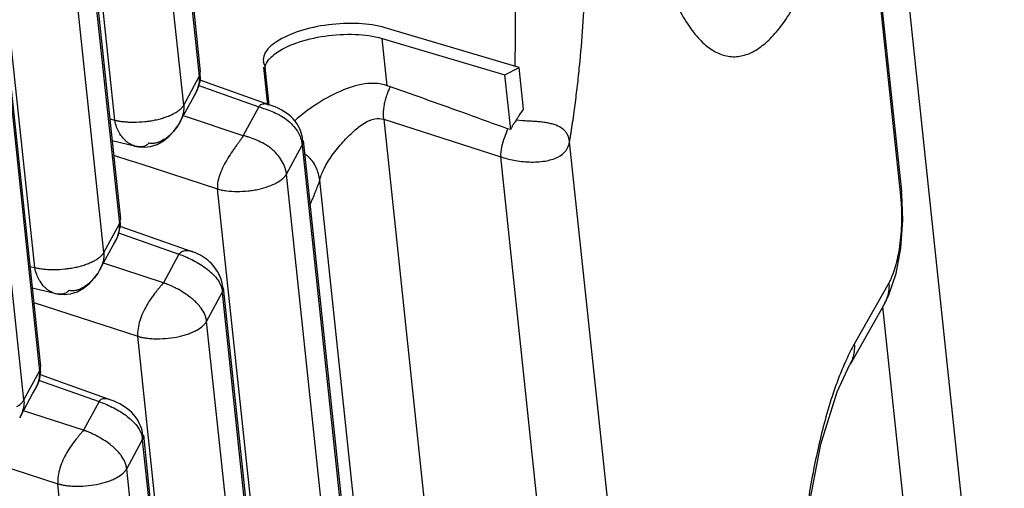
# Model space of a CAD drawing. Header units: inches. Extents: x -1 to 205, y 81 to 217.
# Tile 27 of 108: x 80.304 to 81.052, y 104.806 to 105.162. Entities that reach past the tile are written whole.
import ezdxf

# ---------------------------------------------------------------- set-up
doc = ezdxf.new("R2010")
doc.units = ezdxf.units.IN
doc.header["$LTSCALE"] = 1.1
doc.header["$MEASUREMENT"] = 0
doc.layers.get('0').update_dxf_attribs({"linetype": 'CONTINUOUS'})
doc.layers.add('7_ALL_FEATURES', color=7, linetype='CONTINUOUS')

msp = doc.modelspace()

# ---------------------------------------------------------------- linework, layer by layer
at = {"color": 7, "linetype": 'Continuous'}
for p, q in [((81.58262192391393, 99.49258791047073), (80.48602686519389, 109.8307905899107)), ((80.58313557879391, 105.1118138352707), (80.57932750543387, 105.1477146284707)), ((80.68050250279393, 105.1487644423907), (80.68020081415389, 105.1266019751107)), ((80.4933937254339, 105.0970047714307), (80.49032191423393, 105.1259644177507)), ((80.68682554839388, 105.0940500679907), (80.68347583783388, 105.1256296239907)), ((80.67714149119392, 105.0783918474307), (80.67273072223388, 105.1199745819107)), ((80.58566883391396, 105.1109078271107), (80.58313557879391, 105.1118138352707)), ((80.51487088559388, 105.0867530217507), (80.51303331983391, 105.0851174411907)), ((80.68608439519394, 105.0851615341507), (80.68123368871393, 105.0856421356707)), ((80.67714149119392, 105.0783918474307), (80.67476192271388, 105.0790557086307)), ((81.00838352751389, 104.4876712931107), (80.96001180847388, 104.9436980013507))]:
    msp.add_line(p, q, dxfattribs=at)
for points, start_tangent, end_tangent in [([(80.6778486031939, 105.2984445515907), (80.6793536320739, 105.2786640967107), (80.68027017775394, 105.2600837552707), (80.68074077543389, 105.2428150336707), (80.68091176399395, 105.2268982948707), (80.68090443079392, 105.2123146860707), (80.68081555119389, 105.1990081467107), (80.68071551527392, 105.1869066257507), (80.68065032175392, 105.1759290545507), (80.68061057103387, 105.1659801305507), (80.68056608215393, 105.1569568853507), (80.68050250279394, 105.1487644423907)], (0.09480980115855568, -0.9954954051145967), (-0.009283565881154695, -0.999956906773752)), ([(80.58313557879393, 105.1118138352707), (80.56830320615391, 105.1133716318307), (80.54987895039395, 105.1085679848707), (80.53035931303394, 105.0983501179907), (80.5148708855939, 105.0867530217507)], (-0.9398985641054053, 0.3414537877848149), (-0.7538005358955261, -0.6571033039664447)), ([(80.58062216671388, 105.0862532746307), (80.5805403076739, 105.0871386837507), (80.58048147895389, 105.0880318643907), (80.5804453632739, 105.0889321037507), (80.58043164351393, 105.0898386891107), (80.5804701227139, 105.0916680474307), (80.58059437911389, 105.0935142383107), (80.58109007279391, 105.0972343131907), (80.58189842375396, 105.1009533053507), (80.58299913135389, 105.1046256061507), (80.58437189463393, 105.1082056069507), (80.58562742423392, 105.1109225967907)], (-0.1054803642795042, 0.9944213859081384), (0.446227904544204, 0.8949193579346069)), ([(80.67476192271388, 105.0790557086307), (80.64434165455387, 105.0900471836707), (80.61463273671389, 105.1006694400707), (80.58566883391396, 105.1109078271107)], (-0.9410604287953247, 0.3382384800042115), (-0.9429349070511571, 0.3329771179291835)), ([(80.68682554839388, 105.0940500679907), (80.68573063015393, 105.0926251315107), (80.6847539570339, 105.0912683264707), (80.68391325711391, 105.0899741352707), (80.68318213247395, 105.0887293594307), (80.68249998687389, 105.0875874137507), (80.68189232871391, 105.0866036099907), (80.68150816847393, 105.0860170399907)], (-0.6185361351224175, -0.7857563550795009), (-0.5770503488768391, -0.8167085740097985)), ([(80.68150816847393, 105.0860170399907), (80.6810940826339, 105.0853004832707), (80.68092418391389, 105.0848582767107), (80.68067286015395, 105.0844250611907), (80.68032905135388, 105.0840534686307), (80.67995060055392, 105.0836550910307), (80.67955620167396, 105.0831809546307), (80.67915011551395, 105.0826184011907), (80.67873455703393, 105.0819627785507), (80.67832190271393, 105.0812063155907), (80.67792275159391, 105.0803567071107), (80.67753304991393, 105.0794196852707), (80.67714149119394, 105.0783918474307)], (-0.5779962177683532, -0.8160394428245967), (-0.3446450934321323, -0.9387330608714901)), ([(80.72191224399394, 105.0691638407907), (80.72167937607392, 105.0707007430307), (80.72151511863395, 105.0714318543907), (80.72131945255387, 105.0721386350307), (80.72083531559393, 105.0734808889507), (80.72022980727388, 105.0747308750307), (80.7186731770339, 105.0769645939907), (80.71670680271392, 105.0788526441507), (80.71160897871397, 105.0817104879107), (80.70854166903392, 105.0827266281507), (80.7052020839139, 105.0834857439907), (80.70159794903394, 105.0840293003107), (80.69782953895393, 105.0844085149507), (80.69398070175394, 105.0846800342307), (80.69014545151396, 105.0849039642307), (80.68608439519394, 105.0851615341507)], (-0.1054802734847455, 0.9944213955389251), (-0.9972737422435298, 0.07379080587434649)), ([(80.6747770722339, 105.0790515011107), (80.67229372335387, 105.0723580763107), (80.67010236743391, 105.0652215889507), (80.66952368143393, 105.0578158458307)], (-0.3337553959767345, -0.942659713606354), (0.1054803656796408, -0.9944213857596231)), ([(80.5292389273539, 105.0495154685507), (80.52902719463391, 105.0499768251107), (80.52637347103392, 105.0544086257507), (80.52260928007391, 105.0584053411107), (80.52061742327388, 105.0599664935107)], (-0.4087233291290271, 0.912658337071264), (-0.8127322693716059, 0.5826373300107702)), ([(80.53192016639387, 105.0400874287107), (80.5292389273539, 105.0495154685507)], (-0.1633839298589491, 0.9865625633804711), (-0.4087233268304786, 0.912658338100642)), ([(80.30698359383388, 104.8729167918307), (80.30707639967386, 104.8709105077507), (80.30705632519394, 104.8702345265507), (80.30694280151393, 104.8688747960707), (80.30673556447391, 104.8675091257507), (80.30505194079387, 104.8620666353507), (80.3037878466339, 104.8594725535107)], (0.105480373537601, -0.9944213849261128), (-0.4786067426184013, -0.8780293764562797))]:
    msp.add_spline(points, degree=3, dxfattribs=dict(at, start_tangent=start_tangent, end_tangent=end_tangent))
at = {"layer": '7_ALL_FEATURES', "color": 7, "linetype": 'Continuous'}
for p, q in [((80.0632306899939, 108.6736688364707), (80.4403037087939, 105.1187948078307)), ((80.06404035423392, 108.6772675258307), (80.44110932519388, 105.1224316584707)), ((80.42846672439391, 105.0969643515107), (80.05139370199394, 108.6518384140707)), ((80.37607129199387, 105.0856185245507), (79.9989982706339, 108.6404925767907)), ((80.00329869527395, 108.5652446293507), (80.38036772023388, 105.0104082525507)), ((80.00248902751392, 108.5616459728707), (80.37956211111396, 105.0067713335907)), ((80.36772513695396, 104.9849407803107), (79.99065202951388, 108.5398156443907)), ((80.31532970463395, 104.9735949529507), (79.93825659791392, 108.5284698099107)), ((79.94255698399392, 108.4532222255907), (80.31962617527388, 104.8983842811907)), ((79.9417473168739, 108.4496235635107), (80.31882056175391, 104.8947474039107)), ((80.30698359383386, 104.8729167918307), (79.9299103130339, 108.4277932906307)), ((80.95245713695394, 105.2374081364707), (80.97427619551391, 105.0317079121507)), ((80.95164932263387, 105.2337920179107), (80.97346844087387, 105.0280912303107)), ((80.68347583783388, 105.1256296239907), (80.58172797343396, 105.1558479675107)), ((80.57932750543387, 105.1477146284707), (80.67273072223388, 105.1199745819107)), ((80.48889268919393, 105.1302483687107), (80.49032191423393, 105.1259644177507)), ((80.44112193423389, 105.1214304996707), (80.44110586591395, 105.1224634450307)), ((80.4923823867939, 105.0968974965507), (80.48931057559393, 105.1258571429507)), ((80.67273072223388, 105.1199745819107), (80.68347583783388, 105.1256296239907)), ((80.42846672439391, 105.0969643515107), (80.4403037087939, 105.1187948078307)), ((80.4403039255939, 105.1187927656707), (80.44112193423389, 105.1214304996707)), ((80.45019000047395, 105.1127321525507), (80.44106952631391, 105.1159779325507)), ((80.44007411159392, 105.1118666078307), (80.4856291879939, 105.0957842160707)), ((80.49416473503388, 105.0970865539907), (80.45019000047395, 105.1127321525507)), ((80.42866720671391, 105.0897485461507), (80.43509156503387, 105.1015232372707)), ((80.43509156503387, 105.1015232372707), (80.43718990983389, 105.1053691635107)), ((80.48562918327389, 105.0957842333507), (80.47379223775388, 105.0739536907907)), ((80.37229326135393, 105.0865306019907), (80.37607129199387, 105.0856185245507)), ((80.42527141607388, 105.0835207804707), (80.42866720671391, 105.0897485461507)), ((80.47364952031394, 105.0736902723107), (80.42906691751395, 105.0885207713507)), ((80.58062216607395, 105.0862532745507), (80.66951680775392, 105.0578180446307)), ((80.58062216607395, 105.0862532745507), (80.62010388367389, 104.7140374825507)), ((80.42382920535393, 105.0811186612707), (80.42253826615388, 105.0792822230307)), ((80.4252721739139, 105.0835223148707), (80.4238292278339, 105.0811186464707)), ((80.39220396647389, 105.0655532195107), (80.37405360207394, 105.0699349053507)), ((80.51815557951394, 105.0696991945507), (80.51867949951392, 105.0669461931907)), ((80.5184735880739, 105.0665123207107), (80.5193060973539, 105.0692801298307)), ((80.51928356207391, 105.0701080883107), (80.89635252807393, 101.5152722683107)), ((80.39220608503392, 105.0655527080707), (80.39114221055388, 105.0658521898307)), ((80.50663687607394, 105.0446792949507), (80.51847384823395, 105.0665098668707)), ((80.51847384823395, 105.0665098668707), (80.89554694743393, 101.5116350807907)), ((81.03288436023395, 102.1374592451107), (80.72191224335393, 105.0691638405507)), ((80.37520574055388, 105.0590713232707), (80.38761728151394, 105.0550280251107)), ((80.38761728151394, 105.0550280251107), (80.3886672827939, 105.0546859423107)), ((80.3886672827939, 105.0546859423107), (80.39501741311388, 105.0526170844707)), ((80.98048892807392, 102.1261134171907), (80.66951680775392, 105.0578180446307)), ((80.39501741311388, 105.0526170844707), (80.45424141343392, 105.0333337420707)), ((80.88370994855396, 101.4898047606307), (80.50663687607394, 105.0446792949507)), ((80.56467835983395, 104.7312579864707), (80.53192016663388, 105.0400874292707)), ((80.83131451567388, 101.4784589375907), (80.45424141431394, 105.0333337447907)), ((80.97428699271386, 105.0315945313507), (80.9734683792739, 105.0280918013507)), ((80.97444150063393, 105.0296394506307), (80.97424762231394, 105.0315880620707)), ((80.97427663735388, 105.0317037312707), (80.97428699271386, 105.0315945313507)), ((80.97518130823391, 105.0095908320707), (80.97444150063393, 105.0296394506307)), ((80.37956232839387, 105.0067692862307), (80.38039304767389, 105.0100622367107)), ((80.38039304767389, 105.0100622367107), (80.38036377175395, 105.0104443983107)), ((80.36772513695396, 104.9849407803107), (80.37956211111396, 105.0067713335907)), ((80.38074975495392, 105.0048912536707), (80.43532478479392, 104.9856245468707)), ((80.37851416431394, 104.9979911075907), (80.37940763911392, 105.0012779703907)), ((80.37900806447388, 104.9999577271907), (80.42488782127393, 104.9837607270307)), ((80.36452546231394, 104.9714893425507), (80.37644350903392, 104.9933369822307)), ((80.42488706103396, 104.9837609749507), (80.41305160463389, 104.9619299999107)), ((80.43536093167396, 104.9856094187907), (80.43505621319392, 104.9857191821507)), ((80.31155167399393, 104.9745070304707), (80.31532970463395, 104.9735949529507)), ((80.41305089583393, 104.9619302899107), (80.36741754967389, 104.9767913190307)), ((80.36308810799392, 104.9690958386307), (80.36179669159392, 104.9672586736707)), ((80.36452628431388, 104.9714908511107), (80.36308813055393, 104.9690958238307)), ((80.33146232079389, 104.9535296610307), (80.31331201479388, 104.9579113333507)), ((80.45749701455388, 104.9576579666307), (80.4579886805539, 104.9550370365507)), ((80.45773192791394, 104.9544894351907), (80.45857098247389, 104.9574660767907)), ((80.45854192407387, 104.9580849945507), (80.83561089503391, 101.4032491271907)), ((80.9648666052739, 104.9621955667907), (80.9383016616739, 104.9154082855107)), ((80.3314644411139, 104.9535291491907), (80.33040051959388, 104.9538286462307)), ((80.44589527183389, 104.9326558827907), (80.45769971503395, 104.9545039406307)), ((80.45773225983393, 104.9544863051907), (80.83480527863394, 101.3996122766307)), ((80.31446421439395, 104.9470489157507), (80.39349984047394, 104.9213100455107)), ((80.96168032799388, 104.9466366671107), (80.9351153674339, 104.8998493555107)), ((80.96128941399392, 104.9459721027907), (80.96168395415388, 104.9466430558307)), ((80.96168003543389, 104.9466452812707), (80.96258769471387, 104.9483985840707)), ((80.82296829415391, 101.3777818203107), (80.44589527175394, 104.9326558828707)), ((80.77057286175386, 101.3664359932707), (80.39349984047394, 104.9213100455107)), ((80.31882077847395, 104.8947453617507), (80.31963878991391, 104.8973831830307)), ((80.31963878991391, 104.8973831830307), (80.31962271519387, 104.8984160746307)), ((80.30698359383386, 104.8729167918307), (80.31882056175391, 104.8947474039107)), ((80.32869059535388, 104.8886915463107), (80.31949416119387, 104.8919643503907)), ((80.3180662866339, 104.8880055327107), (80.3641461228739, 104.8717378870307)), ((80.37268149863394, 104.8730402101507), (80.32869059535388, 104.8886915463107)), ((80.30718395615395, 104.8657007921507), (80.31360847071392, 104.8774759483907)), ((80.31360847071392, 104.8774759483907), (80.31570674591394, 104.8813218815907)), ((80.3641461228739, 104.8717378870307), (80.35230920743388, 104.8499075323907)), ((80.30378817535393, 104.8594732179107), (80.30718395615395, 104.8657007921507)), ((80.35230924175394, 104.8499075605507), (80.30667568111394, 104.8647686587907)), ((80.39675536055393, 104.8456350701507), (80.39724701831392, 104.8430141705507)), ((80.39699026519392, 104.8424665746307), (80.39782871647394, 104.8454037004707)), ((80.39780026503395, 104.8460620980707), (80.77486929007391, 101.2912257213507)), ((80.38515359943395, 104.8206331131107), (80.39695805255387, 104.8424810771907)), ((80.39699059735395, 104.8424634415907), (80.7740636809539, 101.2875888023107)), ((80.25372256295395, 104.8350261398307), (80.33275816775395, 104.8092872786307)), ((80.7622267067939, 101.2657582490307), (80.38515359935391, 104.8206331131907)), ((80.70983127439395, 101.2544124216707), (80.33275816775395, 104.8092872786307))]:
    msp.add_line(p, q, dxfattribs=at)
for points in [[(80.44092523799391, 105.1150680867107), (80.44119316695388, 105.1167575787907), (80.44123290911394, 105.1183705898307), (80.44112663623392, 105.1197969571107), (80.44098616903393, 105.1212151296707), (80.44089706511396, 105.1222193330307), (80.44089000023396, 105.1222494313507)], [(80.43779041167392, 105.1062420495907), (80.4387567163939, 105.1082368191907), (80.44000623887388, 105.1116400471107), (80.44023321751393, 105.1123976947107), (80.44051440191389, 105.1133618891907), (80.44092523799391, 105.1150680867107)], [(80.43620381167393, 105.1035618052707), (80.43686775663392, 105.1046077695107), (80.43779041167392, 105.1062420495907)], [(80.50469350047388, 105.0923058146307), (80.50258750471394, 105.0935166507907), (80.50037067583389, 105.0946317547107), (80.4980539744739, 105.0956499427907), (80.49565634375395, 105.0965681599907), (80.49341650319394, 105.0973178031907)], [(80.51023859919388, 105.0881264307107), (80.50852671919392, 105.0896092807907), (80.50667606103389, 105.0910026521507), (80.50469350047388, 105.0923058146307)], [(80.51789023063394, 105.0758865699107), (80.51728262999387, 105.0776751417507), (80.5165173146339, 105.0795245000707), (80.51557847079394, 105.0813882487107), (80.51448448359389, 105.0831783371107), (80.5132322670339, 105.0848933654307), (80.51181013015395, 105.0865515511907), (80.51023859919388, 105.0881264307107)], [(80.40826759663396, 105.0672300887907), (80.41314092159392, 105.0699400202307), (80.41748672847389, 105.0734707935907), (80.42098356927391, 105.0772469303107), (80.4238292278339, 105.0811186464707)], [(80.51904523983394, 105.0693515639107), (80.51893410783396, 105.0706626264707), (80.5187268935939, 105.0723045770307), (80.51837482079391, 105.0740881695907), (80.51789023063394, 105.0758865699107)], [(80.39113493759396, 105.0659278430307), (80.39403588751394, 105.0653414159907), (80.39834770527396, 105.0650905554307)], [(80.39834770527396, 105.0650905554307), (80.40321001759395, 105.0656282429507), (80.40826759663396, 105.0672300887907)], [(80.38004919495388, 105.0034530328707), (80.38031549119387, 105.0048405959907), (80.38041783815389, 105.0060517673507), (80.38038606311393, 105.0075325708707), (80.38027061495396, 105.0090687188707), (80.38017376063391, 105.0101143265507)], [(80.97009065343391, 104.9689743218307), (80.97371633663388, 104.9883556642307), (80.97518130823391, 105.0095908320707)], [(80.37948114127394, 105.0012977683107), (80.37949520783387, 105.0013465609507), (80.37975934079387, 105.0022834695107), (80.38004919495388, 105.0034530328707)], [(80.37543454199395, 104.9916142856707), (80.37591975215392, 104.9924152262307), (80.37663454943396, 104.9936841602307), (80.37728448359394, 104.9949572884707)], [(80.37728448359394, 104.9949572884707), (80.3778629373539, 104.9962227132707), (80.37836559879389, 104.9974677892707), (80.37879108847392, 104.9986807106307), (80.37913742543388, 104.9998393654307), (80.37941191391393, 105.0009425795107), (80.37949394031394, 105.0013218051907)], [(80.44577922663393, 104.9799665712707), (80.44432737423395, 104.9810058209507), (80.44278439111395, 104.9819982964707), (80.44113564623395, 104.9829475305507), (80.4393624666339, 104.9838548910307), (80.43747152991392, 104.9847060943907), (80.43530237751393, 104.9855477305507)], [(80.45071609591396, 104.9753960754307), (80.44960573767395, 104.9765967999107), (80.44841466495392, 104.9777604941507), (80.44714062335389, 104.9788841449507), (80.44577922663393, 104.9799665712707)], [(80.45670811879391, 104.9652183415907), (80.4562156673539, 104.9664935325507), (80.45565818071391, 104.9677802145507), (80.45502852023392, 104.9690767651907), (80.45432587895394, 104.9703679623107), (80.4535489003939, 104.9716443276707), (80.45268967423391, 104.9729108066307), (80.45174472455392, 104.9741646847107), (80.45071609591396, 104.9753960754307)], [(80.34752671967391, 104.9552068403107), (80.35240006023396, 104.9579169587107), (80.35674566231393, 104.9614477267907), (80.36024229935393, 104.9652237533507), (80.36308813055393, 104.9690958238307)], [(80.45831710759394, 104.9575582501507), (80.4582559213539, 104.9581511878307), (80.4581866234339, 104.9589514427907), (80.45804100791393, 104.9601219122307), (80.45781379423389, 104.9613817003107), (80.45751465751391, 104.9626491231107), (80.45714404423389, 104.9639323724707), (80.45670811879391, 104.9652183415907)], [(80.9612404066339, 104.9459692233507), (80.96468482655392, 104.9528508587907), (80.97009065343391, 104.9689743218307)], [(80.3303932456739, 104.9539042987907), (80.33329450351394, 104.9533178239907), (80.33760647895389, 104.9530670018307)], [(80.33760647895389, 104.9530670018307), (80.3424689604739, 104.9536047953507), (80.34752671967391, 104.9552068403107)], [(80.31944208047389, 104.8910205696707), (80.31971002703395, 104.8927101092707), (80.31974978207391, 104.8943231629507), (80.31964351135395, 104.8957495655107), (80.3195030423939, 104.8971677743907), (80.31941393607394, 104.8981720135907), (80.31940687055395, 104.8982021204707)], [(80.89759160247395, 104.5789775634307), (80.89491055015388, 104.6117209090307), (80.8936299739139, 104.6689769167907), (80.89630750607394, 104.7293993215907), (80.90295674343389, 104.7875865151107), (80.91303752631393, 104.8392896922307), (80.92532946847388, 104.8792420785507), (80.9349698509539, 104.8999719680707)], [(80.31630709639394, 104.8821942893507), (80.31727340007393, 104.8841889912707), (80.31852303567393, 104.8875924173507), (80.31875006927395, 104.8883502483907), (80.3190312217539, 104.8893143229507), (80.31944208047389, 104.8910205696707)], [(80.3147202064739, 104.8795136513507), (80.31538441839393, 104.8805600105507), (80.31630709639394, 104.8821942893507)], [(80.38186416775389, 104.8688042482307), (80.3798396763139, 104.8699470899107), (80.37773533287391, 104.8709967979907), (80.37554152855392, 104.8719578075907), (80.37326747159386, 104.8728229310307), (80.37210333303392, 104.8732171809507)], [(80.38899397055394, 104.8633167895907), (80.3873758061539, 104.8648248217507), (80.38564167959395, 104.8662435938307), (80.38379853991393, 104.8675714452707), (80.38186416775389, 104.8688042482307)], [(80.3957299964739, 104.8532064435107), (80.39497696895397, 104.8549174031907), (80.39407651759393, 104.8566593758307), (80.3930303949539, 104.8583853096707), (80.39184059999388, 104.8600704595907), (80.39049056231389, 104.8617230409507), (80.38899397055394, 104.8633167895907)], [(80.39759496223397, 104.8454869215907), (80.39746432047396, 104.8466816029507), (80.39724063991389, 104.8481677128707), (80.39686807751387, 104.8498239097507), (80.39635973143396, 104.8515134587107), (80.3957299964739, 104.8532064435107)]]:
    msp.add_lwpolyline(points, dxfattribs=at)
for points, start_tangent, end_tangent in [([(80.7219122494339, 105.0691638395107), (80.7220541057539, 105.0700235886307), (80.72219524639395, 105.0708847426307), (80.72247536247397, 105.0726111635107), (80.72261433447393, 105.0734764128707), (80.72275258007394, 105.0743430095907), (80.72302688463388, 105.0760802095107), (80.72356669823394, 105.0795703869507), (80.72409468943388, 105.0830811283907), (80.72461074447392, 105.0866118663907), (80.72511474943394, 105.0901620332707), (80.72608615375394, 105.0973183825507), (80.72787935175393, 105.1118392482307), (80.7294669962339, 105.1266073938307), (80.73199643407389, 105.1567402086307), (80.73361594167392, 105.1874275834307), (80.73426733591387, 105.2183783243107), (80.73389217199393, 105.2493013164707), (80.73243205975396, 105.2799072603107), (80.73127698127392, 105.2950005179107), (80.73058997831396, 105.3024788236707), (80.72982877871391, 105.3099055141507)], (0.1633258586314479, 0.986572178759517), (-0.1073054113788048, 0.9942261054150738)), ([(80.8027372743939, 105.1744585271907), (80.80319768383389, 105.1735235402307), (80.8117810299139, 105.1584544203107), (80.8208403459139, 105.1468988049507), (80.83030079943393, 105.1389680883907), (80.84003499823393, 105.1346789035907), (80.84990461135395, 105.1340077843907), (80.85978011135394, 105.1368656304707), (80.8695466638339, 105.1431439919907), (80.87913940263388, 105.1527226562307), (80.88850685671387, 105.1654482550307), (80.89309104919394, 105.1729104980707), (80.89760117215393, 105.1810649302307)], (0.4392226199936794, -0.8983782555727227), (0.4662660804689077, 0.8846445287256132)), ([(80.58172797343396, 105.1558479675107), (80.56169704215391, 105.1590126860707), (80.53849151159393, 105.1580505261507), (80.5162695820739, 105.1531338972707), (80.4990132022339, 105.1451438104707), (80.48981454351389, 105.1355120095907), (80.48903367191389, 105.1302577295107)], (-0.9586161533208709, 0.2847017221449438), (0.06625084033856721, -0.997802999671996)), ([(80.49758395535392, 105.1357713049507), (80.5137693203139, 105.1441792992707), (80.53570361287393, 105.1495393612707), (80.55908491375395, 105.1508002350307), (80.57932750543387, 105.1477146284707)], (0.7866969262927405, 0.6173394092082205), (0.9586161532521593, -0.2847017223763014)), ([(80.49032191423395, 105.1259644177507), (80.49758395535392, 105.1357713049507)], (0.2137308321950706, 0.9768925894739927), (0.7866969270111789, 0.6173394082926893)), ([(80.4392537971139, 105.1100063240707), (80.44020610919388, 105.1135993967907), (80.44045756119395, 105.1191252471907)], (0.3264321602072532, 0.9452206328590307), (-0.1054803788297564, 0.9944213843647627)), ([(80.43718391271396, 105.1053650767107), (80.43849748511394, 105.1080564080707), (80.4392537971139, 105.1100063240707)], (0.4794039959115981, 0.87759433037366), (0.3264321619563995, 0.9452206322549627)), ([(80.40021258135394, 105.0846891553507), (80.40292249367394, 105.0850533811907), (80.40691663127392, 105.0857745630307), (80.41074099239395, 105.0866990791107), (80.41433821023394, 105.0878054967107), (80.41766489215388, 105.0890725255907), (80.42066915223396, 105.0904752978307), (80.42317187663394, 105.0919024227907)], (0.9932136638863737, 0.1163039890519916), (0.8441566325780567, 0.536096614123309)), ([(80.42317187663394, 105.0919024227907), (80.42551135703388, 105.0935921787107), (80.42644274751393, 105.0944188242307), (80.42724977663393, 105.0952583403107), (80.42760483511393, 105.0956820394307), (80.42792654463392, 105.0961078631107), (80.42846672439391, 105.0969643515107)], (0.8441566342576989, 0.5360966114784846), (0.4798607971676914, 0.8773446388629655)), ([(80.42846672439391, 105.0969643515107), (80.42855953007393, 105.0949580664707), (80.42853945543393, 105.0942820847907), (80.42842593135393, 105.0929223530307), (80.42821869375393, 105.0915566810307), (80.42653506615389, 105.0861141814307), (80.42527217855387, 105.0835223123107)], (0.1054803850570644, -0.9944213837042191), (-0.4785388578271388, -0.8780663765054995)), ([(80.48562918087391, 105.0957842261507), (80.4903615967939, 105.0941849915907), (80.49578879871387, 105.0921240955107), (80.50075642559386, 105.0898121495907)], (0.9482206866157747, -0.3176122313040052), (0.8867152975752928, -0.4623158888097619)), ([(80.49341641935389, 105.0973175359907), (80.49261675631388, 105.0975458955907), (80.49078682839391, 105.0978764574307), (80.48767212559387, 105.0975454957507), (80.48649018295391, 105.0968515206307), (80.4856292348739, 105.0957842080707)], (-0.9541654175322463, 0.2992797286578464), (-0.4766531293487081, -0.8790914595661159)), ([(80.37607129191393, 105.0856185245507), (80.37763973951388, 105.0852629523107), (80.37845826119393, 105.0851029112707), (80.37929792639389, 105.0849547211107), (80.38103552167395, 105.0846939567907), (80.38284226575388, 105.0844807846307), (80.38663430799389, 105.0841987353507), (80.39061713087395, 105.0841143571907), (80.39883041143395, 105.0845390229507), (80.40021258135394, 105.0846891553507)], (0.9702674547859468, -0.2420352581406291), (0.9932136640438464, 0.1163039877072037)), ([(80.37936426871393, 105.0762877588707), (80.37749786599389, 105.0802515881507), (80.37607129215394, 105.0856185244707)], (-0.4928731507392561, 0.8701011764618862), (-0.1444973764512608, 0.9895051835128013)), ([(80.50075642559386, 105.0898121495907), (80.50140252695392, 105.0894697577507), (80.50672999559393, 105.0860918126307), (80.51128881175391, 105.0819274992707), (80.51489194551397, 105.0771738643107), (80.51546736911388, 105.0762082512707)], (0.8867152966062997, -0.4623158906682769), (0.495973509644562, -0.8683376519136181)), ([(80.53192016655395, 105.0400874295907), (80.53525199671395, 105.0487941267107), (80.54146994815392, 105.0589573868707), (80.5495362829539, 105.0689218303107), (80.55786749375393, 105.0773083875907), (80.56594496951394, 105.0834296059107), (80.57375045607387, 105.0866154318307), (80.58062216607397, 105.0862532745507)], (0.2314838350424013, 0.9728387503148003), (0.9485687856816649, -0.3165710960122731)), ([(80.42253826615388, 105.0792822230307), (80.42192129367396, 105.0784840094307), (80.41996801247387, 105.0762264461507), (80.41785760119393, 105.0741600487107), (80.41563808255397, 105.0723320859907), (80.41097954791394, 105.0695046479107), (80.40861295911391, 105.0685766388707), (80.40626915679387, 105.0680195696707), (80.40511601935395, 105.0678904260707), (80.40398111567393, 105.0678665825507), (80.40342188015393, 105.0678955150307), (80.40286885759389, 105.0679524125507), (80.40178365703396, 105.0681522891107)], (-0.6004134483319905, -0.7996897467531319), (-0.9720753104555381, 0.2346691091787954)), ([(80.38535912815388, 105.0690120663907), (80.38343635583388, 105.0707881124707), (80.38002992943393, 105.0751714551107), (80.37936426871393, 105.0762877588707)], (-0.7759628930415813, 0.6307785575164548), (-0.4928731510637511, 0.8701011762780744)), ([(80.4737922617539, 105.0739536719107), (80.47295132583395, 105.0725441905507), (80.47242490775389, 105.0717381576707), (80.47183585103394, 105.0708687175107), (80.47049380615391, 105.0689519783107), (80.4689731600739, 105.0668186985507), (80.46732188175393, 105.0644936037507), (80.4655879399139, 105.0620014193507), (80.46206394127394, 105.0566146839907), (80.4587849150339, 105.0508562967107), (80.4561346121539, 105.0449240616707), (80.45425517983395, 105.0333292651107)], (-0.4766643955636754, -0.8790853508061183), (0.1054803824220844, -0.9944213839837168)), ([(80.50663518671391, 105.0446761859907), (80.50615727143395, 105.0472671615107), (80.50536191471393, 105.0498752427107), (80.50288625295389, 105.0550136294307), (80.49934294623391, 105.0598332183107), (80.49486673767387, 105.0640758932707), (80.49232766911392, 105.0659077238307), (80.48964650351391, 105.0675435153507), (80.48408765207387, 105.0702778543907), (80.47864972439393, 105.0723806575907), (80.47736298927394, 105.0728196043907), (80.47611971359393, 105.0732270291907), (80.47492707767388, 105.0736045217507), (80.47379223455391, 105.0739536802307)], (-0.1210406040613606, 0.9926475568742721), (-0.9567566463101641, 0.290889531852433)), ([(80.51546736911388, 105.0762082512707), (80.51739952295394, 105.0720979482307), (80.51815557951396, 105.0696991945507)], (0.4959735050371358, -0.8683376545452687), (0.2499206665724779, -0.9682663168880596)), ([(80.3911618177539, 105.0659190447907), (80.38746660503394, 105.0675342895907), (80.38541002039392, 105.0689708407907), (80.38535912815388, 105.0690120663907)], (-0.9595827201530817, 0.2814267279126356), (-0.7759628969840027, 0.6307785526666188)), ([(80.4017836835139, 105.0681523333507), (80.40084116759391, 105.0670512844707), (80.40022394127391, 105.0665949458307), (80.39952096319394, 105.0662044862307), (80.3978924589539, 105.0656305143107), (80.3960247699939, 105.0653480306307), (80.39222665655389, 105.0656474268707)], (-0.5131164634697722, -0.8583189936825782), (-0.9772181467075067, 0.2122373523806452)), ([(80.66951675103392, 105.0578185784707), (80.67936637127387, 105.0552114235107), (80.69140296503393, 105.0538089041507), (80.70326332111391, 105.0545589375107), (80.71294481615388, 105.0575044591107), (80.7191813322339, 105.0624761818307), (80.72191224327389, 105.0691638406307)], (0.9392949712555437, -0.3431107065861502), (0.175627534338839, 0.9844566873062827)), ([(80.45424147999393, 105.0333335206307), (80.45579626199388, 105.0328967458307), (80.45744649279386, 105.0325215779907), (80.45919463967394, 105.0322035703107), (80.46102946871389, 105.0319425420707), (80.46901093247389, 105.0314646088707), (80.47748061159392, 105.0318838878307), (80.48167385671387, 105.0324263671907), (80.4857195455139, 105.0331888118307), (80.49308137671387, 105.0353309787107), (80.49921015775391, 105.0381146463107), (80.50382254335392, 105.0413072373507), (80.50547154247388, 105.0429841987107), (80.5066368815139, 105.0446793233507)], (0.9547089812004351, -0.2975411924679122), (0.4734262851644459, 0.8808334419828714)), ([(80.53192016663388, 105.0400874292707), (80.53157410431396, 105.0391258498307), (80.53122687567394, 105.0381713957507), (80.53052895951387, 105.0362839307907), (80.52911957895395, 105.0325952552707), (80.52769268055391, 105.0290225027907), (80.52624892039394, 105.0255667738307), (80.5247889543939, 105.0222291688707), (80.52444837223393, 105.0214726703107)], (-0.3370146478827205, -0.9414994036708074), (-0.4123901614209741, -0.9110073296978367)), ([(80.97346844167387, 105.0280912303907), (80.97372497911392, 105.0255923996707), (80.97393411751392, 105.0230910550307), (80.97421605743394, 105.0181032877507), (80.97432166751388, 105.0138693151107)], (0.1150529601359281, -0.9933593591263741), (0.01131482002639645, -0.999935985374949)), ([(80.97432166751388, 105.0138693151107), (80.97432808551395, 105.0131661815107), (80.97428901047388, 105.0083024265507), (80.97378850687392, 104.9988503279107), (80.97276354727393, 104.9899008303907), (80.97128883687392, 104.9816074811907), (80.96943608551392, 104.9741161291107), (80.96726555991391, 104.9676370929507), (80.96608914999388, 104.9647895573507), (80.9654830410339, 104.9634615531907), (80.96486658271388, 104.9621955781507)], (0.01131482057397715, -0.9999359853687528), (-0.4492496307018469, -0.8934062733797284)), ([(80.37940763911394, 105.0012779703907), (80.37946451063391, 105.0015759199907), (80.37979058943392, 105.0043604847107), (80.37971596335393, 105.0071017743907)], (0.1939842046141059, 0.9810046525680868), (-0.105480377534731, 0.9944213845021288)), ([(80.37645346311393, 104.9933611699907), (80.37775588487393, 104.9960329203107), (80.37851416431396, 104.9979911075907)], (0.4788816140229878, 0.8778794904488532), (0.3258607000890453, 0.9454177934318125)), ([(80.3394709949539, 104.9726655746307), (80.34218090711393, 104.9730297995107), (80.34617504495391, 104.9737509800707), (80.3499994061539, 104.9746754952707), (80.35359662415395, 104.9757819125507), (80.3569233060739, 104.9770489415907), (80.35992756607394, 104.9784517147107), (80.36243029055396, 104.9798788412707)], (0.9932137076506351, 0.116303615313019), (0.8441563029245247, 0.536097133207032)), ([(80.36243029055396, 104.9798788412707), (80.36476977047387, 104.9815685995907), (80.36570116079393, 104.9823952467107), (80.36650818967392, 104.9832347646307), (80.36686324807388, 104.9836584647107), (80.36718495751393, 104.9840842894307), (80.36772513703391, 104.9849407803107)], (0.8441563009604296, 0.5360971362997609), (0.4798594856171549, 0.8773453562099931)), ([(80.36772513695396, 104.9849407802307), (80.36781794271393, 104.9829344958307), (80.36779786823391, 104.9822585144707), (80.36768434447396, 104.9808987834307), (80.3674771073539, 104.9795331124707), (80.3657934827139, 104.9740906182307), (80.36452628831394, 104.9714908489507)], (0.1054803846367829, -0.9944213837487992), (-0.4787799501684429, -0.8779349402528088)), ([(80.42488781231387, 104.9837607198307), (80.42952181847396, 104.9819629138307), (80.43465080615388, 104.9796058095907), (80.43995154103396, 104.9767115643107), (80.44002954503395, 104.9766650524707)], (0.9429595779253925, -0.3329072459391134), (0.8586057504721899, -0.5126364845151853)), ([(80.4350305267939, 104.9856421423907), (80.43481746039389, 104.9857114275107), (80.4309629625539, 104.9863308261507), (80.42753361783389, 104.9856663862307), (80.42488781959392, 104.9837607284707)], (-0.9486592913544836, 0.3162997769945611), (-0.6461820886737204, -0.763183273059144)), ([(80.31862265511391, 104.9642642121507), (80.31675626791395, 104.9682280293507), (80.31532970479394, 104.9735949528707)], (-0.4928710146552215, 0.8701023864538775), (-0.144496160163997, 0.9895053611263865)), ([(80.31532970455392, 104.9735949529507), (80.31689815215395, 104.9732393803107), (80.31771667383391, 104.9730793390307), (80.31855633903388, 104.9729311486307), (80.32029393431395, 104.9726703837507), (80.32210067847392, 104.9724572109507), (80.32589272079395, 104.9721751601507), (80.32987554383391, 104.9720907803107), (80.33808882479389, 104.9725154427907), (80.3394709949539, 104.9726655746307)], (0.9702674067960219, -0.2420354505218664), (0.9932137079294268, 0.1163036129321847)), ([(80.44002954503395, 104.9766650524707), (80.44513631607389, 104.9733039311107), (80.44984640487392, 104.9694086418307), (80.45377279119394, 104.9650495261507), (80.45491190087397, 104.9634052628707)], (0.8586057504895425, -0.5126364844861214), (0.5376444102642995, -0.8431716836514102)), ([(80.36179669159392, 104.9672586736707), (80.36117971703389, 104.9664604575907), (80.35922643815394, 104.9642028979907), (80.3571160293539, 104.9621365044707), (80.35489651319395, 104.9603085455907), (80.35023798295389, 104.9574811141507), (80.3478713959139, 104.9565531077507), (80.34552759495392, 104.9559960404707), (80.3443744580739, 104.9558668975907), (80.34323955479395, 104.9558430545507), (80.34268031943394, 104.9558719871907), (80.34212729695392, 104.9559288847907), (80.34104209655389, 104.9561287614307)], (-0.6004134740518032, -0.7996897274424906), (-0.9720753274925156, 0.2346690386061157)), ([(80.32461749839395, 104.9569885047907), (80.32269473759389, 104.9587645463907), (80.31928832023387, 104.9631478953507), (80.31862265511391, 104.9642642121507)], (-0.7759617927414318, 0.6307799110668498), (-0.4928710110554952, 0.8701023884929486)), ([(80.33042012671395, 104.9538955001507), (80.32672498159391, 104.9555107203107), (80.32466839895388, 104.9569472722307), (80.32461749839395, 104.9569885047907)], (-0.9595820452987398, 0.281429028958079), (-0.775961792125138, 0.6307799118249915)), ([(80.41305088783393, 104.9619302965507), (80.41187557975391, 104.9605356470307), (80.41120655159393, 104.9597476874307), (80.41049120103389, 104.9589023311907), (80.40894534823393, 104.9570485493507), (80.40728539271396, 104.9549922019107), (80.40379421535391, 104.9503160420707), (80.40038728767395, 104.9450030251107), (80.39740952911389, 104.9392010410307), (80.39511589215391, 104.9331458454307), (80.39351084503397, 104.9213064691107)], (-0.639181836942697, -0.7690556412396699), (0.07589308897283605, -0.9971159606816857)), ([(80.4458931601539, 104.9326519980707), (80.44580958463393, 104.9333122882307), (80.44569978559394, 104.9339684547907), (80.44540392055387, 104.9352680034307), (80.44452421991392, 104.9378127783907), (80.44174944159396, 104.9426598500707), (80.43993236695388, 104.9449477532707), (80.4378808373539, 104.9471356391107), (80.43563117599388, 104.9492193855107), (80.43323041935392, 104.9511825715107), (80.42811019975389, 104.9547430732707), (80.42283219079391, 104.9577595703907), (80.42023084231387, 104.9590462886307), (80.41770840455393, 104.9601744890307), (80.41530198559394, 104.9611382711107), (80.41472308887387, 104.9613526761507), (80.41415451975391, 104.9615562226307), (80.4130508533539, 104.9619302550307)], (-0.1054803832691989, 0.9944213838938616), (-0.950848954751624, 0.3096550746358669)), ([(80.45491190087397, 104.9634052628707), (80.45659220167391, 104.9602549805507), (80.4574970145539, 104.9576579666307)], (0.5376444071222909, -0.8431716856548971), (0.2589967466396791, -0.9658781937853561)), ([(80.96258769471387, 104.9483985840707), (80.96372184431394, 104.9512572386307), (80.96486671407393, 104.9621957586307)], (0.4248794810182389, 0.9052499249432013), (-0.1004302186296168, 0.9949441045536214)), ([(80.34104211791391, 104.9561287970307), (80.34009958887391, 104.9550277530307), (80.33948235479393, 104.9545714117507), (80.33877936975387, 104.9541809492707), (80.33715085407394, 104.9536069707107), (80.33528315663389, 104.9533244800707), (80.33148501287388, 104.9536238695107)], (-0.5131282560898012, -0.8583119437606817), (-0.9772184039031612, 0.2122361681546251)), ([(80.39349986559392, 104.9213101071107), (80.39505267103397, 104.9208741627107), (80.39586549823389, 104.9206794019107), (80.3967041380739, 104.9204989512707), (80.40028502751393, 104.9199198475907), (80.40416430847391, 104.9195677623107), (80.40826623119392, 104.9194416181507), (80.41673573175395, 104.9198605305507), (80.42497482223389, 104.9211651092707), (80.42879456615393, 104.9221421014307), (80.4323372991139, 104.9233070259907), (80.43557396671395, 104.9246331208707), (80.43846697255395, 104.9260905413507), (80.4430801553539, 104.9292830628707), (80.44472941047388, 104.9309600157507), (80.44537418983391, 104.9318059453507), (80.44564968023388, 104.9322291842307), (80.44589527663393, 104.9326559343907)], (0.9547403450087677, -0.2974405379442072), (0.4733263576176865, 0.8808871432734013)), ([(80.93830172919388, 104.9154082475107), (80.93530034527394, 104.9097770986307), (80.93235567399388, 104.9036990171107), (80.9313453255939, 104.9014797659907)], (-0.4903778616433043, -0.8715099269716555), (-0.4088215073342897, -0.9126143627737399)), ([(80.93830166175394, 104.9154082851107), (80.93824798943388, 104.9098671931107), (80.93704911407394, 104.9045268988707), (80.93497870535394, 104.8999970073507)], (0.1003927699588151, -0.994947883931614), (-0.501978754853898, -0.8648799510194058)), ([(80.9313453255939, 104.9014797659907), (80.92665434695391, 104.8901773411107), (80.92229335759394, 104.8780262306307)], (-0.4088215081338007, -0.9126143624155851), (-0.3170726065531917, -0.9484012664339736)), ([(80.31777063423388, 104.8859588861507), (80.31872296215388, 104.8895520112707), (80.31897441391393, 104.8950778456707)], (0.3264332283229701, 0.9452202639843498), (-0.1054803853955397, 0.9944213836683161)), ([(80.31570091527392, 104.8813179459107), (80.31701434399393, 104.8840090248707), (80.31777063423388, 104.8859588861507)], (0.4793948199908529, 0.8775993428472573), (0.3264332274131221, 0.945220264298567)), ([(80.92229335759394, 104.8780262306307), (80.91612167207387, 104.8575059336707), (80.90696361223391, 104.8175848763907), (80.89976401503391, 104.7723201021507), (80.89499781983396, 104.7242344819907), (80.89279493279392, 104.6745256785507), (80.89326530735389, 104.6244061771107), (80.89461647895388, 104.5996092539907), (80.89561125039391, 104.5873756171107), (80.89643712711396, 104.5788826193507)], (-0.3170726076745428, -0.9484012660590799), (0.1049462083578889, -0.994477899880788)), ([(80.30168874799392, 104.8678548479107), (80.30402822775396, 104.8695446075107), (80.30495961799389, 104.8703712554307), (80.30576664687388, 104.8712107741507), (80.3061217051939, 104.8716344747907), (80.30644341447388, 104.8720602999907), (80.30698359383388, 104.8729167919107)], (0.844156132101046, 0.5360974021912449), (0.4798588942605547, 0.8773456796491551)), ([(80.3721032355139, 104.8732168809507), (80.3711336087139, 104.8734995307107), (80.36930369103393, 104.8738300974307), (80.36618900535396, 104.8734991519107), (80.36500706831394, 104.8728051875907), (80.3641461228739, 104.8717378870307)], (-0.9510045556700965, 0.3091768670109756), (-0.476656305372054, -0.8790897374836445)), ([(80.3641461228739, 104.8717378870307), (80.36878012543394, 104.8699401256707), (80.37390911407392, 104.8675830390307), (80.37920985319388, 104.8646887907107), (80.37928782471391, 104.8646422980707)], (0.9429636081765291, -0.3328958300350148), (0.8586054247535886, -0.5126370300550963)), ([(80.37928782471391, 104.8646422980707), (80.38439463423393, 104.8612811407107), (80.38910472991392, 104.8573858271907), (80.39303112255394, 104.8530266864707), (80.39417021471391, 104.8513824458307)], (0.8586054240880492, -0.512637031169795), (0.5376445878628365, -0.8431715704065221)), ([(80.35230923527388, 104.8499075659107), (80.3511339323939, 104.8485129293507), (80.3504649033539, 104.8477249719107), (80.34974955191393, 104.8468796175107), (80.34820369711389, 104.8450258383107), (80.34654373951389, 104.8429694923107), (80.34305255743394, 104.8382933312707), (80.33964562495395, 104.8329803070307), (80.33666786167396, 104.8271783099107), (80.33437422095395, 104.8211230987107), (80.33276917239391, 104.8092837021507)], (-0.6391840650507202, -0.7690537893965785), (0.07589334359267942, -0.9971159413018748)), ([(80.38515148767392, 104.8206292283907), (80.38506791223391, 104.8212895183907), (80.38495811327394, 104.8219456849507), (80.38466224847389, 104.8232452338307), (80.38378254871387, 104.8257900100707), (80.38100777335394, 104.8306370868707), (80.3791907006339, 104.8329249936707), (80.37713917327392, 104.8351128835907), (80.37488951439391, 104.8371966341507), (80.37248875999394, 104.8391598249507), (80.3673685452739, 104.8427203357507), (80.36209054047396, 104.8457368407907), (80.35948919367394, 104.8470235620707), (80.3569667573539, 104.8481517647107), (80.35456033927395, 104.8491155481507), (80.35398144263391, 104.8493299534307), (80.35341287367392, 104.8495334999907), (80.35230920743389, 104.8499075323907)], (-0.105480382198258, 0.9944213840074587), (-0.9508489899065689, 0.3096549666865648)), ([(80.39417021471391, 104.8513824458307), (80.39585053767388, 104.8482321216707), (80.39675536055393, 104.8456350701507)], (0.5376445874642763, -0.8431715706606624), (0.2589949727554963, -0.9658786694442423)), ([(80.33275819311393, 104.8092873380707), (80.33431101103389, 104.8088513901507), (80.33512384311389, 104.8086566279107), (80.33596248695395, 104.8084761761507), (80.33954338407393, 104.8078970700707), (80.34342266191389, 104.8075449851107), (80.3475245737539, 104.8074188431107), (80.3559940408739, 104.8078377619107), (80.36423310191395, 104.8091423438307), (80.36805283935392, 104.8101193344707), (80.37159557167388, 104.8112842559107), (80.37483224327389, 104.8126103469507), (80.3777252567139, 104.8140677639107), (80.38233846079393, 104.8172602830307), (80.38398772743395, 104.8189372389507), (80.38463251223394, 104.8197831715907), (80.38490800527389, 104.8202064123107), (80.38515360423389, 104.8206331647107)], (0.95474043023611, -0.2974402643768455), (0.4733282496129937, 0.8808861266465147))]:
    msp.add_spline(points, degree=3, dxfattribs=dict(at, start_tangent=start_tangent, end_tangent=end_tangent))

doc.saveas('drawing.dxf')
